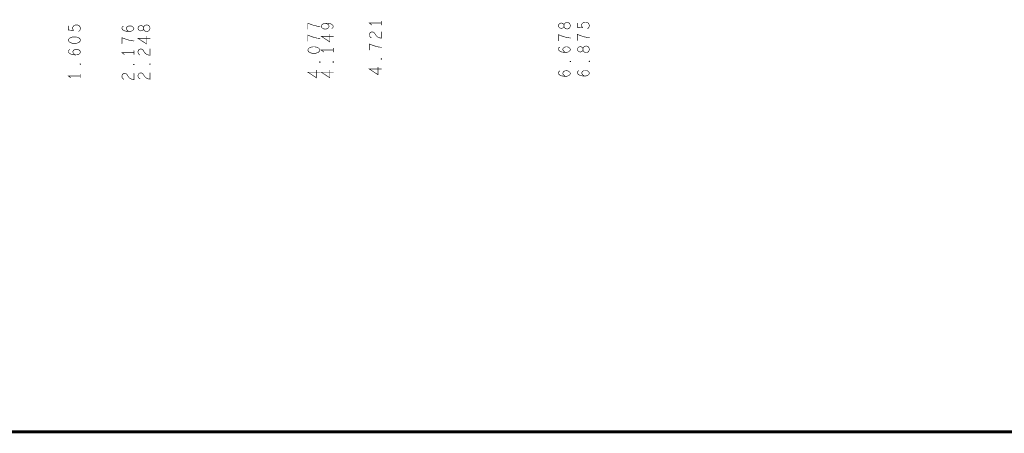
# Model space of a CAD drawing. Extents: x 28 to 61, y 24.9 to 46.
# Tile 7 of 96: x 34.3 to 44.5, y 24.9 to 29.2. Entities that reach past the tile are written whole.
import ezdxf

# ---------------------------------------------------------------- set-up
doc = ezdxf.new("R2010")
doc.units = 0
doc.layers.add('1', color=2, linetype='CONTINUOUS')

msp = doc.modelspace()

# ---------------------------------------------------------------- linework, layer by layer
at = {"layer": '1'}
for points, const_width in [([(27.97, 24.965), (60.97, 24.965), (60.97, 45.965), (27.97, 45.965), (27.97, 24.965)], 0.03), ([(34.87, 29.116), (34.88, 29.125), (34.886, 29.136), (34.889, 29.15), (34.884, 29.164), (34.876, 29.175), (34.861, 29.183), (34.845, 29.184), (34.828, 29.181), (34.818, 29.173), (34.809, 29.162), (34.807, 29.152), (34.809, 29.141), (34.818, 29.127), (34.764, 29.131), (34.764, 29.173)], 0.006), ([(35.391, 29.116), (35.377, 29.126), (35.369, 29.136), (35.364, 29.148), (35.369, 29.159), (35.377, 29.167), (35.389, 29.173), (35.404, 29.174), (35.416, 29.173), (35.429, 29.167), (35.439, 29.157), (35.444, 29.147), (35.439, 29.134), (35.427, 29.123), (35.408, 29.117), (35.387, 29.116), (35.36, 29.119), (35.346, 29.123), (35.331, 29.131), (35.321, 29.142), (35.319, 29.153), (35.323, 29.164), (35.333, 29.171)], 0.006), ([(35.611, 29.15), (35.608, 29.161), (35.602, 29.173), (35.592, 29.181), (35.577, 29.184), (35.563, 29.181), (35.55, 29.172), (35.544, 29.158), (35.544, 29.142), (35.54, 29.133), (35.529, 29.125), (35.515, 29.122), (35.5, 29.127), (35.49, 29.138), (35.486, 29.15), (35.49, 29.162), (35.5, 29.173), (35.515, 29.178), (35.529, 29.175), (35.54, 29.167), (35.544, 29.158), (35.544, 29.142), (35.55, 29.128), (35.563, 29.119), (35.577, 29.116), (35.592, 29.119), (35.602, 29.127), (35.608, 29.139), (35.611, 29.15)], 0.006), ([(37.375, 29.168), (37.347, 29.171), (37.325, 29.176), (37.304, 29.182), (37.281, 29.19), (37.25, 29.202), (37.25, 29.14)], 0.006), ([(37.499, 29.145), (37.509, 29.156), (37.514, 29.168), (37.509, 29.18), (37.497, 29.191), (37.478, 29.199), (37.459, 29.202), (37.436, 29.202), (37.418, 29.199), (37.401, 29.191), (37.393, 29.182), (37.389, 29.171), (37.393, 29.159), (37.401, 29.149), (37.414, 29.143), (37.43, 29.14), (37.445, 29.143), (37.459, 29.151), (37.468, 29.16), (37.47, 29.171), (37.466, 29.183), (37.455, 29.193), (37.436, 29.202)], 0.006), ([(38.014, 29.203), (37.889, 29.203), (37.914, 29.184)], 0.006), ([(38.014, 29.184), (38.014, 29.222)], 0.006), ([(39.976, 29.176), (39.973, 29.187), (39.967, 29.199), (39.957, 29.207), (39.942, 29.21), (39.928, 29.207), (39.915, 29.198), (39.909, 29.184), (39.909, 29.168), (39.905, 29.159), (39.894, 29.151), (39.88, 29.148), (39.865, 29.153), (39.855, 29.164), (39.851, 29.176), (39.855, 29.188), (39.865, 29.199), (39.88, 29.204), (39.894, 29.201), (39.905, 29.193), (39.909, 29.184), (39.909, 29.168), (39.915, 29.154), (39.928, 29.145), (39.942, 29.142), (39.957, 29.145), (39.967, 29.153), (39.973, 29.165), (39.976, 29.176)], 0.006), ([(40.154, 29.145), (40.164, 29.154), (40.17, 29.165), (40.173, 29.179), (40.168, 29.193), (40.16, 29.204), (40.145, 29.212), (40.129, 29.213), (40.112, 29.21), (40.102, 29.202), (40.093, 29.191), (40.091, 29.181), (40.093, 29.17), (40.102, 29.156), (40.048, 29.16), (40.048, 29.202)], 0.006), ([(34.764, 29.026), (34.768, 29.014), (34.778, 29.004), (34.791, 28.998), (34.807, 28.993), (34.826, 28.992), (34.845, 28.993), (34.861, 28.998), (34.874, 29.004), (34.884, 29.014), (34.889, 29.026), (34.884, 29.038), (34.874, 29.048), (34.861, 29.054), (34.845, 29.059), (34.826, 29.06), (34.807, 29.059), (34.791, 29.054), (34.778, 29.048), (34.768, 29.038), (34.764, 29.026)], 0.006), ([(35.444, 29.018), (35.416, 29.021), (35.394, 29.026), (35.373, 29.032), (35.35, 29.04), (35.319, 29.052), (35.319, 28.99)], 0.006), ([(35.611, 29.045), (35.486, 29.045), (35.575, 28.987), (35.575, 29.065)], 0.006), ([(37.375, 29.044), (37.347, 29.047), (37.325, 29.052), (37.304, 29.058), (37.281, 29.066), (37.25, 29.078), (37.25, 29.016)], 0.006), ([(37.514, 29.066), (37.389, 29.066), (37.478, 29.008), (37.478, 29.086)], 0.006), ([(37.909, 29.05), (37.897, 29.059), (37.891, 29.07), (37.889, 29.082), (37.893, 29.098), (37.903, 29.108), (37.916, 29.112), (37.928, 29.11), (37.939, 29.104), (37.959, 29.073), (37.974, 29.059), (37.995, 29.05), (38.014, 29.046), (38.014, 29.112)], 0.006), ([(39.976, 29.049), (39.948, 29.052), (39.926, 29.057), (39.905, 29.063), (39.882, 29.071), (39.851, 29.083), (39.851, 29.021)], 0.006), ([(40.173, 29.052), (40.145, 29.055), (40.123, 29.06), (40.102, 29.066), (40.079, 29.074), (40.048, 29.086), (40.048, 29.024)], 0.006), ([(34.836, 28.873), (34.822, 28.883), (34.814, 28.893), (34.809, 28.905), (34.814, 28.916), (34.822, 28.924), (34.834, 28.93), (34.849, 28.931), (34.861, 28.93), (34.874, 28.924), (34.884, 28.914), (34.889, 28.904), (34.884, 28.891), (34.872, 28.88), (34.853, 28.874), (34.832, 28.873), (34.805, 28.876), (34.791, 28.88), (34.776, 28.888), (34.766, 28.899), (34.764, 28.91), (34.768, 28.921), (34.778, 28.928)], 0.006), ([(35.506, 28.873), (35.494, 28.882), (35.488, 28.893), (35.486, 28.905), (35.49, 28.921), (35.5, 28.931), (35.513, 28.935), (35.525, 28.933), (35.536, 28.927), (35.556, 28.896), (35.571, 28.882), (35.592, 28.873), (35.611, 28.869), (35.611, 28.935)], 0.006), ([(37.25, 28.923), (37.254, 28.911), (37.264, 28.901), (37.277, 28.895), (37.293, 28.89), (37.312, 28.889), (37.331, 28.89), (37.347, 28.895), (37.36, 28.901), (37.37, 28.911), (37.375, 28.923), (37.37, 28.935), (37.36, 28.945), (37.347, 28.951), (37.331, 28.956), (37.312, 28.957), (37.293, 28.956), (37.277, 28.951), (37.264, 28.945), (37.254, 28.935), (37.25, 28.923)], 0.006), ([(37.514, 28.904), (37.514, 28.942)], 0.006), ([(38.014, 28.952), (37.986, 28.955), (37.964, 28.96), (37.943, 28.966), (37.92, 28.974), (37.889, 28.986), (37.889, 28.924)], 0.006), ([(39.923, 28.899), (39.909, 28.909), (39.901, 28.919), (39.896, 28.931), (39.901, 28.942), (39.909, 28.95), (39.921, 28.956), (39.936, 28.957), (39.948, 28.956), (39.961, 28.95), (39.971, 28.94), (39.976, 28.93), (39.971, 28.917), (39.959, 28.906), (39.94, 28.9), (39.919, 28.899), (39.892, 28.902), (39.878, 28.906), (39.863, 28.914), (39.853, 28.925), (39.851, 28.936), (39.855, 28.947), (39.865, 28.954)], 0.006), ([(40.173, 28.931), (40.17, 28.942), (40.164, 28.954), (40.154, 28.962), (40.139, 28.965), (40.125, 28.962), (40.112, 28.953), (40.106, 28.939), (40.106, 28.923), (40.102, 28.914), (40.091, 28.906), (40.077, 28.903), (40.062, 28.908), (40.052, 28.919), (40.048, 28.931), (40.052, 28.943), (40.062, 28.954), (40.077, 28.959), (40.091, 28.956), (40.102, 28.948), (40.106, 28.939), (40.106, 28.923), (40.112, 28.909), (40.125, 28.9), (40.139, 28.897), (40.154, 28.9), (40.164, 28.908), (40.17, 28.92), (40.173, 28.931)], 0.006), ([(35.444, 28.897), (35.319, 28.897), (35.344, 28.878)], 0.006), ([(35.444, 28.878), (35.444, 28.916)], 0.006), ([(37.514, 28.923), (37.389, 28.923), (37.414, 28.904)], 0.006), ([(38.018, 28.831), (38.016, 28.828), (38.011, 28.828), (38.009, 28.831), (38.011, 28.834), (38.016, 28.834), (38.018, 28.831)], 0.006), ([(34.893, 28.778), (34.891, 28.775), (34.886, 28.775), (34.884, 28.778), (34.886, 28.781), (34.891, 28.781), (34.893, 28.778)], 0.006), ([(35.448, 28.773), (35.446, 28.77), (35.441, 28.77), (35.439, 28.773), (35.441, 28.776), (35.446, 28.776), (35.448, 28.773)], 0.006), ([(35.615, 28.778), (35.613, 28.775), (35.608, 28.775), (35.606, 28.778), (35.608, 28.781), (35.613, 28.781), (35.615, 28.778)], 0.006), ([(37.379, 28.799), (37.377, 28.796), (37.372, 28.796), (37.37, 28.799), (37.372, 28.802), (37.377, 28.802), (37.379, 28.799)], 0.006), ([(37.518, 28.799), (37.516, 28.796), (37.511, 28.796), (37.509, 28.799), (37.511, 28.802), (37.516, 28.802), (37.518, 28.799)], 0.006), ([(38.014, 28.726), (37.889, 28.726), (37.978, 28.668), (37.978, 28.746)], 0.006), ([(39.98, 28.804), (39.978, 28.801), (39.973, 28.801), (39.971, 28.804), (39.973, 28.807), (39.978, 28.807), (39.98, 28.804)], 0.006), ([(40.177, 28.807), (40.175, 28.804), (40.17, 28.804), (40.168, 28.807), (40.17, 28.81), (40.175, 28.81), (40.177, 28.807)], 0.006), ([(34.889, 28.654), (34.764, 28.654), (34.789, 28.635)], 0.006), ([(34.889, 28.635), (34.889, 28.673)], 0.006), ([(35.339, 28.62), (35.327, 28.629), (35.321, 28.64), (35.319, 28.652), (35.323, 28.668), (35.333, 28.678), (35.346, 28.682), (35.358, 28.68), (35.369, 28.674), (35.389, 28.643), (35.404, 28.629), (35.425, 28.62), (35.444, 28.616), (35.444, 28.682)], 0.006), ([(35.506, 28.625), (35.494, 28.634), (35.488, 28.645), (35.486, 28.657), (35.49, 28.673), (35.5, 28.683), (35.513, 28.687), (35.525, 28.685), (35.536, 28.679), (35.556, 28.648), (35.571, 28.634), (35.592, 28.625), (35.611, 28.621), (35.611, 28.687)], 0.006), ([(37.375, 28.694), (37.25, 28.694), (37.339, 28.636), (37.339, 28.714)], 0.006), ([(37.514, 28.694), (37.389, 28.694), (37.478, 28.636), (37.478, 28.714)], 0.006), ([(39.923, 28.651), (39.909, 28.661), (39.901, 28.671), (39.896, 28.683), (39.901, 28.694), (39.909, 28.702), (39.921, 28.708), (39.936, 28.709), (39.948, 28.708), (39.961, 28.702), (39.971, 28.692), (39.976, 28.682), (39.971, 28.669), (39.959, 28.658), (39.94, 28.652), (39.919, 28.651), (39.892, 28.654), (39.878, 28.658), (39.863, 28.666), (39.853, 28.677), (39.851, 28.688), (39.855, 28.699), (39.865, 28.706)], 0.006), ([(40.12, 28.654), (40.106, 28.664), (40.098, 28.674), (40.093, 28.686), (40.098, 28.697), (40.106, 28.705), (40.118, 28.711), (40.133, 28.712), (40.145, 28.711), (40.158, 28.705), (40.168, 28.695), (40.173, 28.685), (40.168, 28.672), (40.156, 28.661), (40.137, 28.655), (40.116, 28.654), (40.089, 28.657), (40.075, 28.661), (40.06, 28.669), (40.05, 28.68), (40.048, 28.691), (40.052, 28.702), (40.062, 28.709)], 0.006)]:
    msp.add_lwpolyline(points, dxfattribs=dict(at, const_width=const_width))
at = {"layer": '1', "const_width": 0.003}
for points in [[(34.7655, 29.173, 1), (34.7625, 29.173, 1)], [(35.3345, 29.171, 1), (35.3315, 29.171, 1)], [(35.6125, 29.15, 1), (35.6095, 29.15, 1)], [(35.6125, 29.15, 1), (35.6095, 29.15, 1)], [(37.2515, 29.14, 1), (37.2485, 29.14, 1)], [(37.3765, 29.168, 1), (37.3735, 29.168, 1)], [(37.4375, 29.202, 1), (37.4345, 29.202, 1)], [(37.5005, 29.145, 1), (37.4975, 29.145, 1)], [(37.9155, 29.184, 1), (37.9125, 29.184, 1)], [(38.0155, 29.222, 1), (38.0125, 29.222, 1)], [(38.0155, 29.203, 1), (38.0125, 29.203, 1)], [(38.0155, 29.184, 1), (38.0125, 29.184, 1)], [(39.9775, 29.176, 1), (39.9745, 29.176, 1)], [(39.9775, 29.176, 1), (39.9745, 29.176, 1)], [(40.0495, 29.202, 1), (40.0465, 29.202, 1)], [(40.1555, 29.145, 1), (40.1525, 29.145, 1)], [(34.8715, 29.116, 1), (34.8685, 29.116, 1)], [(35.3925, 29.116, 1), (35.3895, 29.116, 1)], [(35.5765, 29.065, 1), (35.5735, 29.065, 1)], [(35.6125, 29.045, 1), (35.6095, 29.045, 1)], [(37.3765, 29.044, 1), (37.3735, 29.044, 1)], [(37.4795, 29.086, 1), (37.4765, 29.086, 1)], [(37.5155, 29.066, 1), (37.5125, 29.066, 1)], [(37.9105, 29.05, 1), (37.9075, 29.05, 1)], [(38.0155, 29.112, 1), (38.0125, 29.112, 1)], [(39.9775, 29.049, 1), (39.9745, 29.049, 1)], [(40.1745, 29.052, 1), (40.1715, 29.052, 1)], [(34.7655, 29.026, 1), (34.7625, 29.026, 1)], [(34.7655, 29.026, 1), (34.7625, 29.026, 1)], [(35.3205, 28.99, 1), (35.3175, 28.99, 1)], [(35.4455, 29.018, 1), (35.4425, 29.018, 1)], [(35.6125, 28.935, 1), (35.6095, 28.935, 1)], [(37.2515, 29.016, 1), (37.2485, 29.016, 1)], [(37.5155, 28.942, 1), (37.5125, 28.942, 1)], [(38.0155, 28.952, 1), (38.0125, 28.952, 1)], [(39.8525, 29.021, 1), (39.8495, 29.021, 1)], [(39.8665, 28.954, 1), (39.8635, 28.954, 1)], [(40.0495, 29.024, 1), (40.0465, 29.024, 1)], [(40.1745, 28.931, 1), (40.1715, 28.931, 1)], [(40.1745, 28.931, 1), (40.1715, 28.931, 1)], [(34.7795, 28.928, 1), (34.7765, 28.928, 1)], [(34.8375, 28.873, 1), (34.8345, 28.873, 1)], [(35.3455, 28.878, 1), (35.3425, 28.878, 1)], [(35.4455, 28.916, 1), (35.4425, 28.916, 1)], [(35.4455, 28.897, 1), (35.4425, 28.897, 1)], [(35.4455, 28.878, 1), (35.4425, 28.878, 1)], [(35.5075, 28.873, 1), (35.5045, 28.873, 1)], [(37.2515, 28.923, 1), (37.2485, 28.923, 1)], [(37.2515, 28.923, 1), (37.2485, 28.923, 1)], [(37.4155, 28.904, 1), (37.4125, 28.904, 1)], [(37.5155, 28.923, 1), (37.5125, 28.923, 1)], [(37.5155, 28.904, 1), (37.5125, 28.904, 1)], [(37.8905, 28.924, 1), (37.8875, 28.924, 1)], [(38.0195, 28.831, 1), (38.0165, 28.831, 1)], [(38.0195, 28.831, 1), (38.0165, 28.831, 1)], [(39.9245, 28.899, 1), (39.9215, 28.899, 1)], [(34.8945, 28.778, 1), (34.8915, 28.778, 1)], [(34.8945, 28.778, 1), (34.8915, 28.778, 1)], [(35.4495, 28.773, 1), (35.4465, 28.773, 1)], [(35.4495, 28.773, 1), (35.4465, 28.773, 1)], [(35.6165, 28.778, 1), (35.6135, 28.778, 1)], [(35.6165, 28.778, 1), (35.6135, 28.778, 1)], [(37.3805, 28.799, 1), (37.3775, 28.799, 1)], [(37.3805, 28.799, 1), (37.3775, 28.799, 1)], [(37.5195, 28.799, 1), (37.5165, 28.799, 1)], [(37.5195, 28.799, 1), (37.5165, 28.799, 1)], [(37.9795, 28.746, 1), (37.9765, 28.746, 1)], [(38.0155, 28.726, 1), (38.0125, 28.726, 1)], [(39.9815, 28.804, 1), (39.9785, 28.804, 1)], [(39.9815, 28.804, 1), (39.9785, 28.804, 1)], [(40.1785, 28.807, 1), (40.1755, 28.807, 1)], [(40.1785, 28.807, 1), (40.1755, 28.807, 1)], [(34.7905, 28.635, 1), (34.7875, 28.635, 1)], [(34.8905, 28.673, 1), (34.8875, 28.673, 1)], [(34.8905, 28.654, 1), (34.8875, 28.654, 1)], [(34.8905, 28.635, 1), (34.8875, 28.635, 1)], [(35.4455, 28.682, 1), (35.4425, 28.682, 1)], [(35.5075, 28.625, 1), (35.5045, 28.625, 1)], [(35.6125, 28.687, 1), (35.6095, 28.687, 1)], [(37.3405, 28.714, 1), (37.3375, 28.714, 1)], [(37.3765, 28.694, 1), (37.3735, 28.694, 1)], [(37.4795, 28.714, 1), (37.4765, 28.714, 1)], [(37.5155, 28.694, 1), (37.5125, 28.694, 1)], [(39.8665, 28.706, 1), (39.8635, 28.706, 1)], [(39.9245, 28.651, 1), (39.9215, 28.651, 1)], [(40.0635, 28.709, 1), (40.0605, 28.709, 1)], [(40.1215, 28.654, 1), (40.1185, 28.654, 1)], [(35.3405, 28.62, 1), (35.3375, 28.62, 1)]]:
    msp.add_lwpolyline(points, format="xyb", close=True, dxfattribs=at)

doc.saveas('drawing.dxf')
